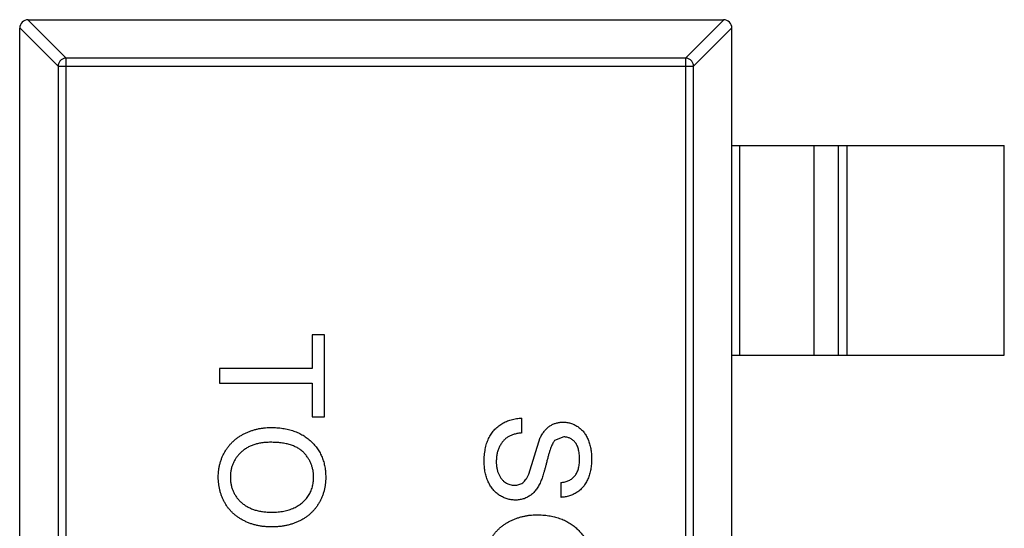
# Model space of a CAD drawing. Header units: inches. Extents: x -36 to 490, y -51 to 98.
# Tile 9 of 153: x 350.34 to 352.69, y 1.74 to 2.95. Entities that reach past the tile are written whole.
import ezdxf

# ---------------------------------------------------------------- set-up
doc = ezdxf.new("R2010")
doc.units = ezdxf.units.IN
doc.header["$LTSCALE"] = 1.21
doc.header["$MEASUREMENT"] = 0
doc.layers.get('0').update_dxf_attribs({"linetype": 'CONTINUOUS'})

msp = doc.modelspace()

# ---------------------------------------------------------------- linework, layer by layer
at = {"color": 7, "linetype": 'Continuous'}
for p, q in [((350.3598, 2.9485), (350.4512, 2.8571)), ((350.3601, 2.9485), (352.0201, 2.9485)), ((351.9289, 2.8571), (352.0204, 2.9485)), ((350.4315, 2.8374), (350.3401, 2.9288)), ((350.3401, -0.0315), (350.3401, 2.9285)), ((352.0401, 2.9288), (351.9486, 2.8374)), ((352.0401, -0.0315), (352.0401, 2.9285)), ((350.4512, 0.04), (350.4512, 2.8571)), ((351.9289, 2.8571), (350.4512, 2.8571)), ((351.9289, 2.8571), (351.9289, 0.04)), ((350.4315, 2.8374), (350.4315, 0.0597)), ((350.4315, 2.8374), (351.9486, 2.8374)), ((351.9486, 0.0597), (351.9486, 2.8374)), ((352.0401, 2.6485), (352.6901, 2.6485)), ((352.0578, 2.6485), (352.0578, 2.1485)), ((352.2361, 2.1485), (352.2361, 2.6485)), ((352.2941, 2.1485), (352.2941, 2.6485)), ((352.3139, 2.6485), (352.3139, 2.1485)), ((352.6901, 2.1485), (352.6901, 2.6485)), ((351.0384, 2.1969), (351.0384, 2.1168)), ((351.0673, 2.1969), (351.0384, 2.1969)), ((351.0673, 2.0014), (351.0673, 2.1969)), ((352.0401, 2.1485), (352.6901, 2.1485)), ((350.8173, 2.1168), (350.8173, 2.0815)), ((351.0384, 2.1168), (350.8173, 2.1168)), ((350.8173, 2.0815), (351.0384, 2.0815)), ((351.0384, 2.0815), (351.0384, 2.0014)), ((351.0384, 2.0014), (351.0673, 2.0014)), ((351.5384, 1.9629), (351.5384, 1.9982)), ((351.5549, 1.8646), (351.5826, 1.9517)), ((351.6389, 1.9533), (351.6168, 1.9444)), ((351.6314, 1.8443), (351.6314, 1.8091))]:
    msp.add_line(p, q, dxfattribs=at)
for centre, start, end in [((350.3601, 2.9285), 90, 180), ((352.0201, 2.9285), 0, 90)]:
    msp.add_arc(centre, 0.02, start, end, dxfattribs=at)
for points, knots in [([(350.4512, 2.8571), (350.4486, 2.857), (350.4435, 2.8559), (350.4371, 2.8515), (350.4327, 2.845), (350.4316, 2.8399), (350.4315, 2.8374)], [0, 0, 0, 0, 0.249032, 0.5, 0.750968, 1, 1, 1, 1]), ([(351.9486, 2.8374), (351.9486, 2.8399), (351.9474, 2.845), (351.943, 2.8515), (351.9366, 2.8559), (351.9315, 2.857), (351.9289, 2.8571)], [0, 0, 0, 0, 0.249032, 0.5, 0.750968, 1, 1, 1, 1]), ([(351.4487, 1.8935), (351.4487, 1.8962), (351.4487, 1.9015), (351.4493, 1.9094), (351.45, 1.9169), (351.4512, 1.924), (351.4527, 1.9309), (351.4545, 1.9373), (351.4566, 1.9435), (351.459, 1.9493), (351.4619, 1.9548), (351.465, 1.96), (351.4684, 1.9649), (351.4723, 1.9695), (351.4764, 1.9738), (351.4809, 1.9778), (351.4856, 1.9814), (351.4907, 1.9848), (351.4961, 1.9878), (351.5016, 1.9904), (351.5073, 1.9927), (351.5132, 1.9945), (351.5193, 1.9961), (351.5255, 1.9971), (351.5319, 1.9979), (351.5362, 1.9981), (351.5384, 1.9982)], [0, 0, 0, 0, 0.052493, 0.102825, 0.151397, 0.198033, 0.242876, 0.285999, 0.327849, 0.368395, 0.407852, 0.446838, 0.485166, 0.523341, 0.561602, 0.59992, 0.638496, 0.677791, 0.71729, 0.756605, 0.796068, 0.835886, 0.875714, 0.916263, 0.95776, 1, 1, 1, 1]), ([(350.8141, 1.8572), (350.8141, 1.86), (350.8142, 1.8657), (350.815, 1.8741), (350.8163, 1.8823), (350.8182, 1.8903), (350.8206, 1.898), (350.8235, 1.9055), (350.8269, 1.9128), (350.8309, 1.9198), (350.8353, 1.9265), (350.8401, 1.9327), (350.8453, 1.9386), (350.8509, 1.944), (350.8569, 1.9491), (350.8632, 1.9537), (350.87, 1.9579), (350.8771, 1.9616), (350.8844, 1.965), (350.8919, 1.9678), (350.8995, 1.9703), (350.9072, 1.9723), (350.915, 1.9738), (350.9229, 1.9749), (350.9309, 1.9757), (350.9363, 1.9757), (350.939, 1.9758)], [0, 0, 0, 0, 0.044697, 0.088534, 0.131409, 0.173814, 0.215715, 0.257247, 0.298848, 0.340604, 0.382029, 0.42297, 0.463632, 0.504048, 0.544591, 0.584964, 0.626265, 0.667979, 0.709943, 0.751382, 0.792619, 0.833948, 0.875008, 0.916446, 0.957907, 1, 1, 1, 1]), ([(350.939, 1.9758), (350.944, 1.9757), (350.9537, 1.9755), (350.968, 1.9739), (350.9813, 1.9713), (350.9939, 1.9677), (351.0056, 1.963), (351.0165, 1.9574), (351.0265, 1.9505), (351.0357, 1.9428), (351.0438, 1.9342), (351.051, 1.925), (351.057, 1.9151), (351.062, 1.9047), (351.0658, 1.8936), (351.0685, 1.8819), (351.0702, 1.8697), (351.0704, 1.8613), (351.0705, 1.857)], [0, 0, 0, 0, 0.075226, 0.146575, 0.2145, 0.27953, 0.342403, 0.403496, 0.463762, 0.523864, 0.583252, 0.641302, 0.698898, 0.756295, 0.814628, 0.874325, 0.935783, 1, 1, 1, 1]), ([(351.5826, 1.9517), (351.5842, 1.9546), (351.5873, 1.9603), (351.5927, 1.9679), (351.5988, 1.9744), (351.6055, 1.9796), (351.6127, 1.9837), (351.6203, 1.9864), (351.6283, 1.9883), (351.6338, 1.9885), (351.6366, 1.9886)], [0, 0, 0, 0, 0.144805, 0.279512, 0.406394, 0.527502, 0.645393, 0.761885, 0.878942, 1, 1, 1, 1]), ([(351.6366, 1.9886), (351.6397, 1.9885), (351.6459, 1.9882), (351.6549, 1.9861), (351.6636, 1.9828), (351.6706, 1.979), (351.6758, 1.9752), (351.6795, 1.9722), (351.683, 1.9687), (351.6863, 1.965), (351.6892, 1.9609), (351.692, 1.9566), (351.6944, 1.9519), (351.6975, 1.9454), (351.7005, 1.9365), (351.7032, 1.9255), (351.7048, 1.9138), (351.705, 1.9058), (351.7051, 1.9018)], [0, 0, 0, 0, 0.074995, 0.149165, 0.223664, 0.300412, 0.33957, 0.378921, 0.418096, 0.45823, 0.498427, 0.539708, 0.582216, 0.625824, 0.715481, 0.807384, 0.901634, 1, 1, 1, 1]), ([(351.5384, 1.9629), (351.5353, 1.9625), (351.5292, 1.9618), (351.5206, 1.9597), (351.5128, 1.957), (351.5058, 1.9537), (351.4997, 1.9493), (351.4942, 1.944), (351.4894, 1.9376), (351.4851, 1.9303), (351.4818, 1.9222), (351.4793, 1.9136), (351.4778, 1.9045), (351.4776, 1.8982), (351.4775, 1.895)], [0, 0, 0, 0, 0.093796, 0.180188, 0.260363, 0.334847, 0.407093, 0.481448, 0.559271, 0.64227, 0.728586, 0.815978, 0.906035, 1, 1, 1, 1]), ([(351.6762, 1.9004), (351.6762, 1.9026), (351.6762, 1.9069), (351.6756, 1.9131), (351.6748, 1.9189), (351.6736, 1.9242), (351.672, 1.929), (351.6702, 1.9334), (351.6679, 1.9373), (351.6654, 1.9407), (351.6626, 1.9437), (351.6596, 1.9462), (351.6565, 1.9485), (351.6533, 1.9502), (351.6499, 1.9516), (351.6463, 1.9526), (351.6427, 1.9532), (351.6402, 1.9533), (351.6389, 1.9533)], [0, 0, 0, 0, 0.091511, 0.177143, 0.257108, 0.331198, 0.400592, 0.465625, 0.526973, 0.585443, 0.641399, 0.695044, 0.746782, 0.796959, 0.847545, 0.897439, 0.947649, 1, 1, 1, 1]), ([(350.9386, 1.9405), (350.935, 1.9404), (350.9279, 1.9403), (350.9177, 1.9391), (350.908, 1.9373), (350.8988, 1.9348), (350.8904, 1.9314), (350.8824, 1.9273), (350.8751, 1.9225), (350.8684, 1.9169), (350.8624, 1.9108), (350.8572, 1.9043), (350.8528, 1.8974), (350.8492, 1.8901), (350.8464, 1.8824), (350.8444, 1.8744), (350.8431, 1.866), (350.843, 1.8602), (350.8429, 1.8573)], [0, 0, 0, 0, 0.075964, 0.148125, 0.217201, 0.2833, 0.347202, 0.4093, 0.470426, 0.531588, 0.591739, 0.650258, 0.707303, 0.764208, 0.821148, 0.879119, 0.938423, 1, 1, 1, 1]), ([(351.0416, 1.8568), (351.0416, 1.8596), (351.0415, 1.8652), (351.0402, 1.8733), (351.0384, 1.8812), (351.0359, 1.8888), (351.0325, 1.896), (351.0283, 1.9029), (351.0235, 1.9096), (351.0179, 1.916), (351.0115, 1.9219), (351.004, 1.9269), (350.9955, 1.9311), (350.986, 1.9346), (350.9755, 1.9373), (350.9641, 1.9391), (350.9517, 1.9403), (350.943, 1.9404), (350.9386, 1.9405)], [0, 0, 0, 0, 0.055943, 0.110382, 0.164048, 0.216759, 0.269601, 0.323009, 0.377581, 0.433449, 0.490922, 0.550625, 0.613117, 0.679861, 0.751358, 0.828261, 0.910795, 1, 1, 1, 1]), ([(351.6168, 1.9444), (351.6161, 1.9435), (351.6145, 1.9416), (351.6123, 1.938), (351.6101, 1.9336), (351.6079, 1.9282), (351.6058, 1.9221), (351.6035, 1.915), (351.6013, 1.907), (351.5991, 1.8984), (351.5969, 1.8897), (351.5948, 1.8815), (351.5927, 1.8739), (351.5907, 1.867), (351.5888, 1.8608), (351.5869, 1.8553), (351.5851, 1.8504), (351.5839, 1.8474), (351.5833, 1.846)], [0, 0, 0, 0, 0.032743, 0.07241, 0.119611, 0.174673, 0.237345, 0.308352, 0.38763, 0.474784, 0.563332, 0.645136, 0.720203, 0.789134, 0.851497, 0.907331, 0.956969, 1, 1, 1, 1]), ([(351.5228, 1.8027), (351.5196, 1.8028), (351.5131, 1.8031), (351.5035, 1.8053), (351.4943, 1.8088), (351.4869, 1.8129), (351.4813, 1.8168), (351.4773, 1.8201), (351.4735, 1.8237), (351.47, 1.8276), (351.4667, 1.8317), (351.4637, 1.8363), (351.4609, 1.841), (351.4575, 1.8479), (351.4539, 1.857), (351.4509, 1.8686), (351.449, 1.8808), (351.4488, 1.8892), (351.4487, 1.8935)], [0, 0, 0, 0, 0.074816, 0.148535, 0.223872, 0.301297, 0.340894, 0.38034, 0.420127, 0.45995, 0.500831, 0.541907, 0.584439, 0.62808, 0.717267, 0.80786, 0.901925, 1, 1, 1, 1]), ([(351.4775, 1.895), (351.4776, 1.8922), (351.4777, 1.8867), (351.4789, 1.8787), (351.4806, 1.8712), (351.4833, 1.8643), (351.4865, 1.8581), (351.4903, 1.8526), (351.4947, 1.848), (351.4996, 1.8444), (351.5048, 1.8415), (351.5102, 1.8394), (351.5156, 1.8382), (351.5193, 1.838), (351.5211, 1.8379)], [0, 0, 0, 0, 0.105584, 0.205868, 0.300947, 0.393002, 0.480949, 0.562874, 0.641461, 0.717742, 0.791772, 0.862716, 0.931777, 1, 1, 1, 1]), ([(351.7051, 1.9018), (351.705, 1.8973), (351.7048, 1.8887), (351.7031, 1.8761), (351.7003, 1.8644), (351.6971, 1.8552), (351.6939, 1.8484), (351.6914, 1.8435), (351.6885, 1.8391), (351.6854, 1.8349), (351.682, 1.831), (351.6783, 1.8274), (351.6744, 1.8241), (351.6689, 1.8202), (351.6615, 1.816), (351.652, 1.8123), (351.6419, 1.8098), (351.6349, 1.8093), (351.6314, 1.8091)], [0, 0, 0, 0, 0.100475, 0.195644, 0.286083, 0.372983, 0.415026, 0.456052, 0.495939, 0.535566, 0.574087, 0.612519, 0.651081, 0.689513, 0.766237, 0.84235, 0.919974, 1, 1, 1, 1]), ([(351.6314, 1.8443), (351.6332, 1.8446), (351.6367, 1.845), (351.6417, 1.8461), (351.6464, 1.8476), (351.6508, 1.8494), (351.6549, 1.8516), (351.6586, 1.8541), (351.6619, 1.857), (351.665, 1.8602), (351.6676, 1.8639), (351.6699, 1.8679), (351.6719, 1.8723), (351.6735, 1.8772), (351.6747, 1.8824), (351.6756, 1.888), (351.6761, 1.8941), (351.6762, 1.8982), (351.6762, 1.9004)], [0, 0, 0, 0, 0.067155, 0.131403, 0.192732, 0.251253, 0.307704, 0.362699, 0.417778, 0.472304, 0.527873, 0.58523, 0.645057, 0.707952, 0.774434, 0.84494, 0.920404, 1, 1, 1, 1]), ([(350.9419, 1.7386), (350.9388, 1.7386), (350.9326, 1.7387), (350.9236, 1.7394), (350.9148, 1.7406), (350.9062, 1.7423), (350.8979, 1.7444), (350.8898, 1.747), (350.882, 1.7502), (350.8744, 1.7537), (350.8672, 1.7577), (350.8604, 1.7621), (350.8541, 1.7669), (350.8482, 1.7721), (350.8428, 1.7777), (350.8378, 1.7837), (350.8333, 1.7901), (350.8293, 1.7969), (350.8257, 1.804), (350.8226, 1.8111), (350.8199, 1.8185), (350.8178, 1.8259), (350.8161, 1.8336), (350.8149, 1.8413), (350.8142, 1.8492), (350.8141, 1.8545), (350.8141, 1.8572)], [0, 0, 0, 0, 0.04756, 0.093962, 0.139112, 0.183626, 0.227457, 0.270703, 0.313611, 0.35626, 0.398366, 0.439557, 0.480045, 0.519888, 0.559658, 0.599421, 0.639208, 0.679668, 0.72002, 0.759859, 0.79956, 0.839199, 0.878956, 0.918794, 0.959083, 1, 1, 1, 1]), ([(350.8429, 1.8573), (350.843, 1.8543), (350.8431, 1.8485), (350.8443, 1.84), (350.8464, 1.8318), (350.8492, 1.8241), (350.8529, 1.8168), (350.8573, 1.8098), (350.8627, 1.8033), (350.8687, 1.7972), (350.8755, 1.7917), (350.883, 1.7868), (350.8912, 1.7829), (350.9001, 1.7795), (350.9097, 1.777), (350.9199, 1.7751), (350.9308, 1.774), (350.9383, 1.7739), (350.9421, 1.7738)], [0, 0, 0, 0, 0.061055, 0.119545, 0.176806, 0.232956, 0.288583, 0.344667, 0.401662, 0.46054, 0.520477, 0.581213, 0.643431, 0.707961, 0.775371, 0.846414, 0.921152, 1, 1, 1, 1]), ([(351.0705, 1.857), (351.0704, 1.8542), (351.0703, 1.8486), (351.0696, 1.8403), (351.0683, 1.8322), (351.0665, 1.8244), (351.0641, 1.8167), (351.0614, 1.8093), (351.058, 1.8021), (351.0541, 1.7951), (351.0498, 1.7884), (351.0451, 1.7821), (351.04, 1.7762), (351.0345, 1.7707), (351.0285, 1.7657), (351.0222, 1.761), (351.0155, 1.7568), (351.0083, 1.753), (351.0009, 1.7496), (350.9932, 1.7466), (350.9852, 1.7442), (350.977, 1.7421), (350.9686, 1.7406), (350.9599, 1.7394), (350.951, 1.7387), (350.9449, 1.7386), (350.9419, 1.7386)], [0, 0, 0, 0, 0.043099, 0.085587, 0.126908, 0.167967, 0.20845, 0.249025, 0.289281, 0.33001, 0.370598, 0.410466, 0.450033, 0.489688, 0.529116, 0.569037, 0.609703, 0.650759, 0.692509, 0.734219, 0.776707, 0.819552, 0.863351, 0.907839, 0.953334, 1, 1, 1, 1]), ([(350.9421, 1.7738), (350.9446, 1.7738), (350.9494, 1.7739), (350.9566, 1.7744), (350.9635, 1.7752), (350.9702, 1.7762), (350.9766, 1.7777), (350.9829, 1.7794), (350.9888, 1.7815), (350.9945, 1.7838), (351, 1.7865), (351.0051, 1.7894), (351.0099, 1.7927), (351.0145, 1.7962), (351.0186, 1.8001), (351.0225, 1.8042), (351.0261, 1.8086), (351.0293, 1.8133), (351.0322, 1.8182), (351.0347, 1.8233), (351.0369, 1.8285), (351.0386, 1.8339), (351.0399, 1.8394), (351.041, 1.8451), (351.0415, 1.8509), (351.0416, 1.8548), (351.0416, 1.8568)], [0, 0, 0, 0, 0.050852, 0.099752, 0.147438, 0.194086, 0.239171, 0.28334, 0.326577, 0.368936, 0.410572, 0.451051, 0.490877, 0.530044, 0.568937, 0.607578, 0.64642, 0.685679, 0.724799, 0.763513, 0.802173, 0.84074, 0.879649, 0.919071, 0.959098, 1, 1, 1, 1]), ([(351.5211, 1.8379), (351.523, 1.838), (351.5265, 1.8382), (351.5316, 1.8393), (351.5363, 1.8413), (351.5408, 1.8439), (351.5449, 1.8476), (351.5486, 1.8523), (351.552, 1.858), (351.5539, 1.8623), (351.5549, 1.8646)], [0, 0, 0, 0, 0.117768, 0.230176, 0.339843, 0.450625, 0.566943, 0.696021, 0.839438, 1, 1, 1, 1]), ([(351.5833, 1.846), (351.5825, 1.8442), (351.5808, 1.8407), (351.5781, 1.8357), (351.5752, 1.8311), (351.5721, 1.8268), (351.5688, 1.8229), (351.5654, 1.8193), (351.5619, 1.8161), (351.5581, 1.8133), (351.5542, 1.8108), (351.5502, 1.8086), (351.546, 1.8068), (351.5416, 1.8052), (351.5371, 1.8041), (351.5325, 1.8033), (351.5277, 1.8027), (351.5245, 1.8027), (351.5228, 1.8027)], [0, 0, 0, 0, 0.074931, 0.147078, 0.216364, 0.282503, 0.346688, 0.408836, 0.469262, 0.528432, 0.587001, 0.644416, 0.702189, 0.759767, 0.81849, 0.877633, 0.93802, 1, 1, 1, 1]), ([(351.4487, 1.6488), (351.4487, 1.6517), (351.4488, 1.6574), (351.4496, 1.6658), (351.4509, 1.674), (351.4528, 1.682), (351.4552, 1.6897), (351.4581, 1.6972), (351.4615, 1.7045), (351.4655, 1.7115), (351.4699, 1.7181), (351.4747, 1.7244), (351.4799, 1.7303), (351.4855, 1.7357), (351.4915, 1.7408), (351.4979, 1.7453), (351.5046, 1.7495), (351.5117, 1.7533), (351.519, 1.7566), (351.5265, 1.7595), (351.5341, 1.7619), (351.5418, 1.7639), (351.5496, 1.7655), (351.5575, 1.7666), (351.5655, 1.7673), (351.5709, 1.7674), (351.5736, 1.7674)], [0, 0, 0, 0, 0.044697, 0.088534, 0.131409, 0.173814, 0.215715, 0.257247, 0.298848, 0.340604, 0.382029, 0.42297, 0.463632, 0.504048, 0.544591, 0.584964, 0.626265, 0.667979, 0.709943, 0.751382, 0.792619, 0.833948, 0.875008, 0.916446, 0.957907, 1, 1, 1, 1]), ([(351.5736, 1.7674), (351.5786, 1.7673), (351.5884, 1.7672), (351.6026, 1.7656), (351.616, 1.763), (351.6285, 1.7593), (351.6402, 1.7547), (351.6511, 1.749), (351.6611, 1.7422), (351.6703, 1.7345), (351.6784, 1.7258), (351.6856, 1.7166), (351.6916, 1.7068), (351.6966, 1.6963), (351.7004, 1.6853), (351.7031, 1.6736), (351.7048, 1.6613), (351.705, 1.653), (351.7051, 1.6487)], [0, 0, 0, 0, 0.075226, 0.146575, 0.2145, 0.27953, 0.342403, 0.403496, 0.463762, 0.523864, 0.583252, 0.641302, 0.698898, 0.756295, 0.814628, 0.874325, 0.935783, 1, 1, 1, 1])]:
    msp.add_open_spline(points, degree=3, knots=knots, dxfattribs=at)

doc.saveas('drawing.dxf')
